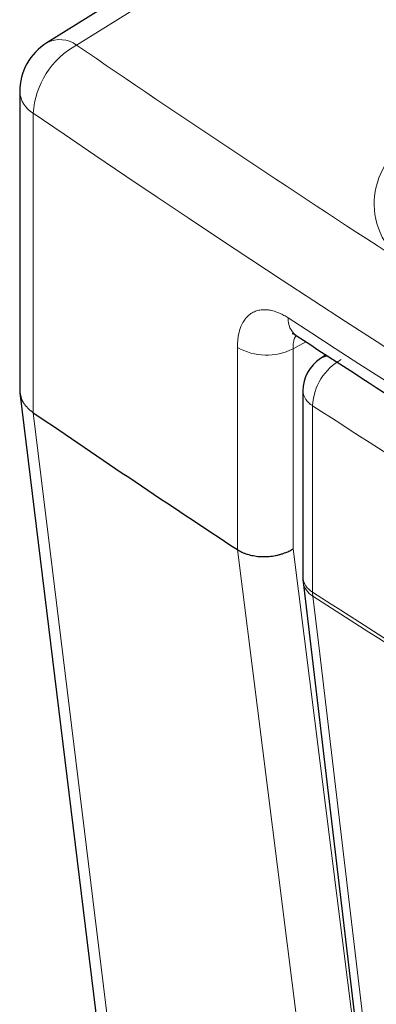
# Paper-space layout 'Blatt4' of a CAD drawing. Header units: millimetres. Extents: x 5 to 418, y 2 to 292.
# Tile 32 of 75: x 75 to 82.42, y 201.12 to 221.6. Entities that reach past the tile are written whole.
import ezdxf

# ---------------------------------------------------------------- set-up
doc = ezdxf.new("R2010")
doc.units = ezdxf.units.MM

psp = doc.layouts.new('Blatt4')

# ---------------------------------------------------------------- linework, layer by layer
at = {"color": 7, "linetype": 'Continuous', "lineweight": 25}
for p, q in [((87.003, 228.232), (75.563, 221.118)), ((74.997, 220.099), (74.997, 213.892)), ((81.374, 214.626), (81.257, 214.551)), ((75.001, 213.837), (77.647, 192.242)), ((80.889, 213.878), (80.889, 210.002)), ((75.281, 213.424), (75.281, 213.425)), ((79.527, 210.576), (79.527, 210.576)), ((80.895, 209.908), (83.445, 188.43))]:
    psp.add_line(p, q, dxfattribs=at)
at = {"color": 7, "linetype": 'Continuous', "lineweight": 18}
for p, q in [((87.615, 228.179), (76.182, 221.07)), ((75.281, 219.651), (75.281, 213.425)), ((80.953, 214.898), (80.685, 214.754)), ((79.527, 210.576), (79.527, 214.782)), ((80.685, 214.754), (80.685, 210.592)), ((81.092, 213.57), (81.092, 209.694))]:
    psp.add_line(p, q, dxfattribs=at)
at = {"color": 7, "linetype": 'Continuous', "lineweight": 18, "flags": 128}
for points in [[(75.281, 213.424), (75.503, 211.616), (76.389, 204.38), (77.927, 191.826)], [(82.264, 188.912), (82.111, 190.122), (81.5, 194.961), (79.527, 210.576)], [(80.685, 210.592), (82.048, 199.804), (82.83, 193.611)], [(81.097, 209.61), (81.24, 208.407), (81.811, 203.594), (83.646, 188.133)]]:
    psp.add_lwpolyline(points, dxfattribs=at)
at = {"color": 7, "linetype": 'Continuous', "lineweight": 18}
for centre, radius, start, end in [((75.834, 220.597), 0.587, 53.6726, 117.4823), ((77.006, 219.551), 1.728, 118.4636, 176.6641), ((75.557, 220.14), 0.561, 184.2361, 240.536), ((81.001, 215.36), 0.416, 175.3761, 232.7095), ((80.132, 215.839), 1.218, 240.2419, 296.9879), ((82.263, 213.508), 1.173, 119.3062, 176.9738), ((81.427, 214.281), 0.319, 90.3703, 122.2141), ((81.272, 213.91), 0.384, 184.8044, 242.0683), ((272.25, 508.965), 351.852, 237.0921, 238.30656), ((81.272, 210.034), 0.384, 184.8044, 242.0683), ((81.309, 209.973), 0.42, 188.9521, 239.663), ((272.237, 505.069), 351.827, 237.09208, 238.29968), ((81.741, 209.693), 0.649, 179.8815, 187.3103), ((272.237, 504.977), 351.817, 237.09207, 238.2987)]:
    psp.add_arc(centre, radius, start, end, dxfattribs=at)
at = {"color": 7, "linetype": 'Continuous', "lineweight": 25}
for centre, radius, start, end in [((76.197, 220.099), 1.2, 121.8772, 180), ((81.689, 213.878), 0.8, 122.6657, 180), ((255.094, 476.867), 318.959, 235.68451, 236.60294), ((81.689, 210.002), 0.8, 180, 186.7694)]:
    psp.add_arc(centre, radius, start, end, dxfattribs=at)
at = {"color": 7, "linetype": 'Continuous', "lineweight": 18}
for centre, major_axis, ratio, start_param, end_param in [((365.416, 367.659), (378.785, 5.828), 0.587275, 3.834555, 3.861422), ((365.431, 366.688), (379.985, 5.827), 0.587244, 3.834585, 4.001386), ((86.573, 217.813), (4.2, 0.065), 0.587275, 2.364613, 3.617845), ((365.431, 355.201), (379.987, -5.634), 0.567146, 3.873355, 3.997444)]:
    psp.add_ellipse(centre, major_axis=major_axis, ratio=ratio, start_param=start_param, end_param=end_param, dxfattribs=at)
for points, knots in [([(79.527, 214.782), (79.528, 214.829), (79.531, 214.922), (79.553, 215.07), (79.594, 215.208), (79.645, 215.307), (79.685, 215.365), (79.725, 215.415), (79.787, 215.473), (79.86, 215.517), (79.94, 215.548), (80.016, 215.565), (80.106, 215.568), (80.178, 215.561), (80.262, 215.545), (80.348, 215.519), (80.451, 215.473), (80.526, 215.432), (80.572, 215.403), (80.587, 215.394)], [0, 0, 0, 0, 0.069477, 0.139482, 0.239171, 0.320188, 0.35428, 0.380776, 0.454156, 0.535273, 0.569405, 0.642336, 0.702793, 0.757258, 0.784657, 0.864267, 0.918101, 0.972589, 1, 1, 1, 1]), ([(80.747, 215.028), (80.743, 215.022), (80.732, 215.005), (80.718, 214.973), (80.704, 214.932), (80.693, 214.883), (80.686, 214.824), (80.685, 214.777), (80.685, 214.754)], [0, 0, 0, 0, 0.092979, 0.253518, 0.415788, 0.580433, 0.788944, 1, 1, 1, 1])]:
    psp.add_open_spline(points, degree=3, knots=knots, dxfattribs=at)
at = {"color": 7, "linetype": 'Continuous', "lineweight": 25}
for points, knots in [([(80.669, 215.072), (80.672, 215.072), (80.677, 215.072), (80.731, 215.039), (80.753, 215.024)], [0, 0, 0, 0, 0.574919, 1, 1, 1, 1]), ([(80.749, 215.029), (81.558, 214.505), (83.901, 212.985), (87.852, 210.504), (92.632, 207.605), (97.503, 204.755), (102.463, 201.955), (107.511, 199.207), (111.398, 197.163), (113.601, 196.034), (114.074, 195.791)], [0, 0, 0, 0, 0.0774167, 0.2244859, 0.3715556, 0.5186246, 0.6656928, 0.8127599, 0.959826, 1, 1, 1, 1]), ([(74.998, 213.892), (74.998, 213.885), (74.997, 213.858), (75.003, 213.81), (75.018, 213.749), (75.042, 213.689), (75.074, 213.631), (75.114, 213.576), (75.162, 213.523), (75.216, 213.472), (75.259, 213.441), (75.281, 213.425)], [0, 0, 0, 0, 0.040547, 0.158355, 0.276978, 0.398174, 0.520259, 0.638066, 0.756692, 0.8779, 1, 1, 1, 1]), ([(79.527, 210.576), (79.542, 210.567), (79.572, 210.548), (79.623, 210.522), (79.677, 210.499), (79.734, 210.48), (79.814, 210.458), (79.899, 210.442), (79.987, 210.433), (80.053, 210.43), (80.12, 210.431), (80.188, 210.435), (80.255, 210.442), (80.321, 210.453), (80.385, 210.467), (80.449, 210.485), (80.521, 210.509), (80.599, 210.542), (80.655, 210.573), (80.683, 210.59), (80.685, 210.592)], [0, 0, 0, 0, 0.051027, 0.102409, 0.154908, 0.207794, 0.258821, 0.362607, 0.415488, 0.466561, 0.517988, 0.570529, 0.623454, 0.674632, 0.726164, 0.778812, 0.831846, 0.911459, 0.992425, 1, 1, 1, 1])]:
    psp.add_open_spline(points, degree=3, knots=knots, dxfattribs=at)

doc.saveas('drawing.dxf')
